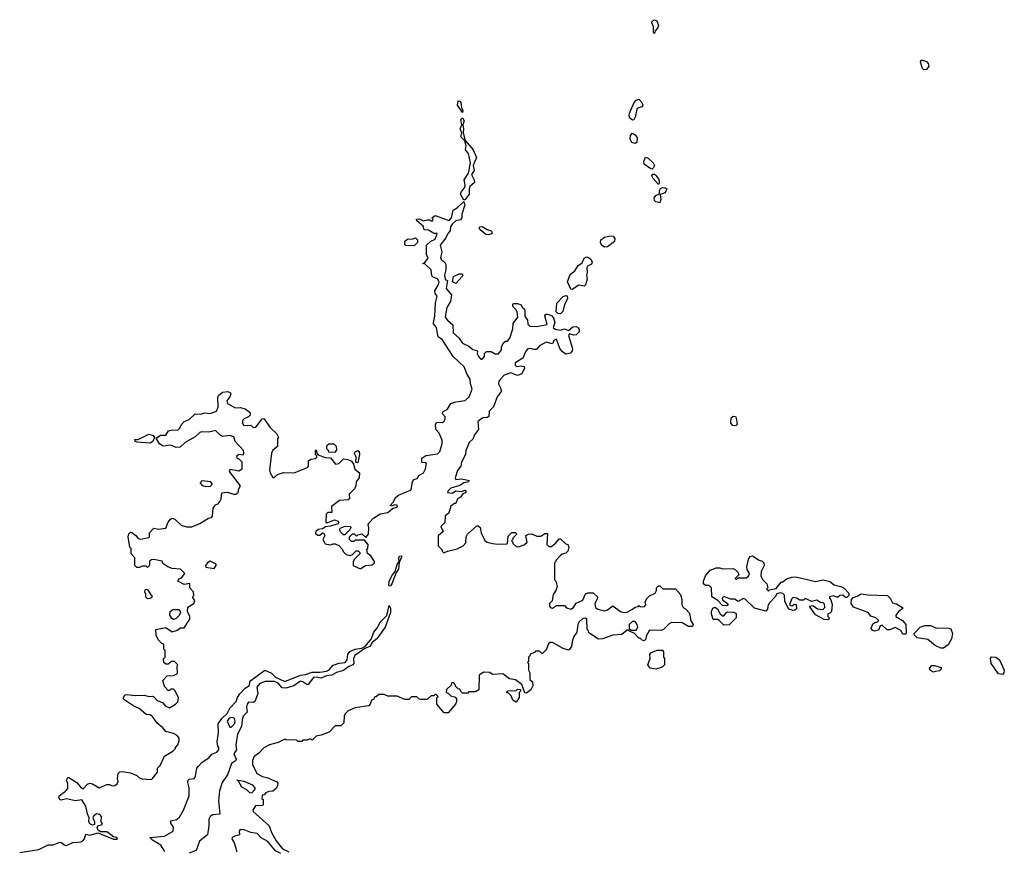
# Model space of a CAD drawing. Extents: x 2380107 to 2585170, y 384273 to 546161.
# Tile 143 of 256: x 2464448 to 2471980, y 513080 to 519439. Entities that reach past the tile are written whole.
import ezdxf

# ---------------------------------------------------------------- set-up
doc = ezdxf.new("R2010")
doc.units = 0

msp = doc.modelspace()

# ---------------------------------------------------------------- linework, layer by layer
at = {"layer": '0CON05XD'}
for points in [[(2469305, 519334), (2469297.5, 519345), (2469297.5, 519385), (2469283.1, 519415), (2469285, 519428), (2469305, 519439.4), (2469321.9, 519431.9), (2469334, 519395), (2469327.5, 519375), (2469308, 519355), (2469305, 519334)], [(2471365, 519056), (2471354.4, 519065), (2471338.6, 519115), (2471345, 519133.3), (2471385, 519118.8), (2471396.7, 519105), (2471403.8, 519085), (2471385, 519058), (2471365, 519056)], [(2467835, 518730), (2467796, 518785), (2467802, 518818), (2467815.6, 518815.6), (2467822, 518805), (2467827.5, 518767.5), (2467837.5, 518745), (2467835, 518730)], [(2469135, 518670.6), (2469115, 518687.5), (2469110, 518705), (2469113.5, 518725), (2469149.4, 518805), (2469165, 518822.9), (2469185, 518831.2), (2469206.5, 518805), (2469214.4, 518785), (2469207.4, 518772.6), (2469176.4, 518763.6), (2469168.1, 518755), (2469155.4, 518694.6), (2469145, 518672.5), (2469135, 518670.6)], [(2467845, 518060), (2467820.8, 518105), (2467827.5, 518125), (2467854.3, 518155), (2467856.9, 518175), (2467847.5, 518215), (2467880.6, 518265), (2467896, 518344), (2467880.6, 518415), (2467859.2, 518445), (2467864.2, 518475), (2467853.6, 518513.6), (2467822.7, 518542.7), (2467830, 518575), (2467817.5, 518605), (2467830, 518635), (2467823.1, 518675), (2467835, 518690), (2467848.6, 518665), (2467838.8, 518635), (2467844.2, 518605), (2467840, 518575), (2467856.7, 518516.7), (2467916.7, 518445), (2467941.2, 518385), (2467916, 518325), (2467923.3, 518285), (2467904.3, 518255.7), (2467924, 518215), (2467926, 518194), (2467892, 518165), (2467886, 518145), (2467887.5, 518105), (2467855, 518063.3), (2467845, 518060)], [(2469155, 518491.4), (2469130.6, 518500.6), (2469118.8, 518525), (2469120.5, 518555), (2469135, 518572.5), (2469155, 518560), (2469170.4, 518535), (2469168.6, 518501.4), (2469155, 518491.4)], [(2469285, 518295.8), (2469275, 518298.1), (2469223.9, 518333.9), (2469221.9, 518355), (2469235, 518387.5), (2469255, 518380), (2469294.4, 518345), (2469303.1, 518325), (2469295, 518303.8), (2469285, 518295.8)], [(2469335, 518179.2), (2469293.1, 518225), (2469284.4, 518245), (2469291.7, 518258.3), (2469305, 518257.5), (2469315, 518249.2), (2469335, 518221.2), (2469342.2, 518195), (2469335, 518179.2)], [(2469345, 518040), (2469315, 518045.7), (2469305, 518056.7), (2469301.7, 518078.3), (2469315, 518094.2), (2469342.5, 518107.5), (2469343.1, 518133.1), (2469350.7, 518149.3), (2469364.4, 518155.6), (2469385, 518154.2), (2469397.5, 518145), (2469385, 518116), (2469347.5, 518102.5), (2469353.1, 518065), (2469345, 518040)], [(2467095, 515480), (2467117.5, 515505), (2467120, 515555), (2467112.5, 515575), (2467115, 515587.5), (2467155, 515628), (2467205, 515660.8), (2467265, 515671.4), (2467299.3, 515700.7), (2467337.5, 515715), (2467336.4, 515726.4), (2467315, 515730), (2467295, 515720), (2467282.5, 515725), (2467307, 515753), (2467322.5, 515785), (2467345, 515803.3), (2467442.5, 515845), (2467451.7, 515908.3), (2467465, 515922.5), (2467488.3, 515931.7), (2467500, 515955), (2467537.5, 515975), (2467552.5, 516005), (2467560, 516045), (2467551.7, 516051.7), (2467523.3, 516053.3), (2467524.1, 516085.9), (2467555, 516106.7), (2467645, 516120), (2467662.3, 516137.7), (2467680, 516195), (2467678.8, 516225), (2467657, 516277), (2467632.5, 516305), (2467630, 516345), (2467638.3, 516361.7), (2467681.7, 516358.3), (2467695, 516370), (2467702.5, 516385), (2467701.7, 516401.7), (2467682.5, 516425), (2467685, 516440), (2467719.3, 516460.7), (2467746.4, 516503.6), (2467785, 516516.7), (2467855, 516527.5), (2467886, 516555), (2467908.8, 516615), (2467896.2, 516655), (2467895, 516690), (2467870, 516725), (2467848, 516785), (2467809.7, 516819.7), (2467764.4, 516864.4), (2467679.4, 516995), (2467652.3, 517012.3), (2467645.4, 517025), (2467635.5, 517085), (2467613.8, 517113.8), (2467613.3, 517125), (2467622.7, 517172.7), (2467628.5, 517275), (2467641.2, 517325), (2467626.2, 517346.2), (2467622.5, 517365), (2467651.5, 517415), (2467656.7, 517435), (2467645, 517456.9), (2467611.4, 517471.4), (2467601.7, 517481.7), (2467595, 517526.2), (2467549.3, 517569.3), (2467532.5, 517575), (2467545, 517580), (2467572.5, 517615), (2467560, 517645), (2467560, 517715), (2467593.8, 517746.2), (2467625, 517761.2), (2467641.7, 517801.7), (2467635, 517810), (2467625, 517802.5), (2467608.3, 517808.3), (2467575, 517830), (2467541.7, 517831.7), (2467535, 517860), (2467485, 517900), (2467482.5, 517915), (2467505, 517917.5), (2467535, 517900), (2467565, 517910), (2467585, 517910), (2467595, 517900), (2467605, 517900), (2467610, 517915), (2467600, 517925), (2467625, 517942.5), (2467725, 517906), (2467735, 517907.5), (2467751.4, 517925), (2467765, 517983.8), (2467797.4, 518002.6), (2467845, 518050), (2467854.3, 518024.3), (2467831.3, 517951.3), (2467830, 517925), (2467821.2, 517908.8), (2467785, 517902.5), (2467755, 517876.2), (2467742.5, 517855), (2467740, 517825), (2467723.3, 517805), (2467708.3, 517771.7), (2467664.3, 517715), (2467676, 517665), (2467667.5, 517615), (2467673.6, 517603.6), (2467698.3, 517588.3), (2467707.5, 517567.5), (2467707, 517527), (2467697.1, 517485), (2467703.9, 517453.9), (2467720, 517445), (2467710, 517385), (2467750, 517335), (2467742.5, 517285), (2467715, 517237.5), (2467703.8, 517165), (2467720.7, 517140.7), (2467762.5, 517105), (2467764.2, 517045), (2467806, 517006), (2467835, 516966.7), (2467883.8, 516943.8), (2467915, 516917.5), (2467945, 516910), (2467950, 516905), (2467947.5, 516885), (2467957.5, 516865), (2467975, 516842.5), (2467985, 516842.5), (2468002.5, 516865), (2468003, 516887), (2468018.3, 516901.7), (2468055, 516903.3), (2468085, 516883.3), (2468110, 516885), (2468132.5, 516915), (2468132.5, 516935), (2468147.5, 516965), (2468165, 516980), (2468178.3, 516981.7), (2468197, 517003), (2468220, 517075), (2468222.5, 517115), (2468257.5, 517165), (2468252.5, 517202.5), (2468245, 517220), (2468220, 517245), (2468220, 517265), (2468225, 517270), (2468255, 517270), (2468285, 517260), (2468291.7, 517241.7), (2468310, 517225), (2468311.7, 517211.7), (2468313, 517173), (2468331.7, 517141.7), (2468335, 517110), (2468350, 517095), (2468405, 517094.2), (2468482.5, 517107.5), (2468465.7, 517174.3), (2468472.7, 517187.3), (2468485, 517188.1), (2468516.7, 517176.8), (2468530.6, 517160.6), (2468541.9, 517125), (2468530, 517085), (2468545, 517073.3), (2468585, 517065.7), (2468615, 517074.4), (2468645, 517063.3), (2468680.4, 517089.6), (2468705, 517092.9), (2468722.7, 517082.7), (2468729.2, 517055), (2468705, 517030), (2468685, 517026.5), (2468655, 517036.7), (2468646.7, 517025), (2468675.8, 516925.8), (2468673.2, 516906.8), (2468661.4, 516888.6), (2468625, 516882.5), (2468600.3, 516900.3), (2468580, 516925), (2468555, 516997.5), (2468533.6, 516986.4), (2468525, 516960), (2468475, 516972.5), (2468425, 516946.2), (2468401.7, 516918.3), (2468383.3, 516916.7), (2468355, 516925.6), (2468335, 516922.9), (2468320, 516905), (2468298, 516852), (2468237.5, 516815), (2468238.3, 516798.3), (2468248.3, 516788.3), (2468285, 516792.5), (2468308.3, 516788.3), (2468310, 516775), (2468288.3, 516731.7), (2468255, 516717.5), (2468205, 516740), (2468155, 516721.2), (2468125, 516691.2), (2468113.3, 516675), (2468111.2, 516655), (2468129.3, 516619.3), (2468130, 516595), (2468100, 516555), (2468072.3, 516477.7), (2468040, 516445), (2468036.2, 516403.8), (2468025, 516396.7), (2467990, 516395), (2467953, 516367), (2467957.5, 516305), (2467926.7, 516265), (2467915, 516232.5), (2467887.5, 516205), (2467875, 516180), (2467860, 516145), (2467857.5, 516115), (2467828.8, 516055), (2467823.3, 516025), (2467798.3, 515991.7), (2467778.8, 515935), (2467783.8, 515923.8), (2467828.3, 515928.3), (2467890, 515915), (2467875, 515903.5), (2467845, 515897.8), (2467815, 515876.9), (2467745, 515858.1), (2467722.5, 515835), (2467720, 515825), (2467755, 515819.2), (2467785, 515836.7), (2467828, 515832), (2467855, 515842.5), (2467862.5, 515835), (2467855, 515822.5), (2467836.7, 515813.3), (2467821.2, 515788.8), (2467797.5, 515775), (2467785, 515740), (2467775, 515740), (2467745, 515720), (2467730, 515665), (2467702.5, 515645), (2467700, 515595), (2467670, 515565), (2467687.5, 515525), (2467648.3, 515491.7), (2467650, 515415), (2467678.3, 515388.3), (2467680, 515375), (2467691.7, 515361.7), (2467720, 515375), (2467795, 515392.5), (2467840, 515415), (2467861.7, 515438.3), (2467862.5, 515485), (2467872.5, 515505), (2467945, 515570), (2467955, 515570), (2467970, 515555), (2467977.5, 515515), (2468007, 515457), (2468025, 515443.3), (2468063.6, 515433.6), (2468105, 515427.5), (2468175, 515430), (2468180, 515435), (2468185, 515490), (2468213, 515517), (2468237, 515517), (2468250, 515505), (2468220, 515475), (2468220, 515465), (2468210, 515455), (2468220, 515445), (2468220, 515435), (2468245, 515410), (2468265, 515407.5), (2468310, 515425), (2468330, 515445), (2468320, 515495), (2468340, 515505), (2468365, 515507.5), (2468405, 515490), (2468435, 515490), (2468465, 515510), (2468485, 515510), (2468480, 515425), (2468495, 515410), (2468515, 515410), (2468533, 515427), (2468545, 515430), (2468575, 515470), (2468585, 515470), (2468625, 515430), (2468640, 515425), (2468650, 515405), (2468640, 515375), (2468625, 515360), (2468598.3, 515351.7), (2468581.7, 515338.3), (2468550, 515305), (2468550, 515295), (2468540, 515285), (2468540, 515155), (2468550, 515145), (2468560, 515105), (2468550, 515075), (2468530, 515045), (2468520, 514995), (2468500, 514975), (2468500, 514955), (2468511.7, 514941.7), (2468525, 514940), (2468555, 514960), (2468615, 514960), (2468631.7, 514941.7), (2468665, 514932.5), (2468685, 514943.3), (2468705, 514977.5), (2468755, 515000), (2468775, 515050), (2468795, 515057.5), (2468835, 515057.5), (2468867, 515027), (2468867.5, 515015), (2468847.5, 514972.5), (2468853.3, 514945), (2468871.2, 514931.2), (2468925, 514920), (2468945, 514926.7), (2468985, 514957.5), (2469043.9, 514913.9), (2469067, 514907), (2469095, 514907.5), (2469135, 514932.5), (2469155, 514947.5), (2469178.3, 514951.7), (2469185, 514960), (2469195, 514950), (2469228.3, 514951.7), (2469237.5, 514965), (2469233, 514987), (2469247.5, 515015), (2469265, 515032.5), (2469310, 515055), (2469320, 515075), (2469320, 515095), (2469335, 515110), (2469345, 515110), (2469368.3, 515088.3), (2469465, 515087.5), (2469502.5, 515045), (2469512.5, 515005), (2469512.5, 514965), (2469523.3, 514943.3), (2469540, 514935), (2469571.7, 514901.7), (2469583, 514843), (2469600, 514815), (2469595, 514800), (2469565, 514800), (2469515, 514827.5), (2469435, 514830), (2469415, 514820), (2469373, 514777), (2469355, 514767.5), (2469265, 514770), (2469240, 514725), (2469237, 514703), (2469225, 514690), (2469210, 514695), (2469195, 514710), (2469185, 514710), (2469148.3, 514748.3), (2469115, 514760), (2469105, 514770), (2469095, 514770), (2469055, 514737.5), (2468985, 514732.5), (2468906.4, 514703.6), (2468875, 514702.5), (2468801.7, 514751.7), (2468800, 514765), (2468790, 514775), (2468786.7, 514855), (2468775, 514863.3), (2468755, 514860), (2468727.5, 514835), (2468716.7, 514815), (2468710, 514755), (2468686.4, 514723.6), (2468673.8, 514685), (2468670, 514645), (2468655, 514622.5), (2468645, 514617.5), (2468605, 514630), (2468525, 514677.5), (2468505, 514677.5), (2468493, 514667), (2468475, 514620), (2468448.3, 514591.7), (2468441.7, 514591.7), (2468425, 514610), (2468395, 514610), (2468385, 514600), (2468351.7, 514588.3), (2468350, 514575), (2468340, 514565), (2468340, 514535), (2468332.5, 514525), (2468340, 514515), (2468340, 514465), (2468350, 514445), (2468350, 514395), (2468370, 514375), (2468372.5, 514345), (2468357.5, 514315), (2468325, 514290)], [(2468035, 517793.1), (2468015, 517796.9), (2467968, 517835), (2467963.8, 517845), (2467970, 517855), (2467985, 517858), (2468024.6, 517834.6), (2468056.7, 517825), (2468063.3, 517805), (2468035, 517793.1)], [(2467465, 517710), (2467403, 517713), (2467393, 517723), (2467393.3, 517745), (2467415, 517760), (2467455, 517762.5), (2467475, 517770), (2467490, 517755), (2467490, 517735), (2467465, 517710)], [(2468920.8, 517700.8), (2468901.5, 517711.5), (2468890.5, 517735), (2468894.5, 517755.5), (2468922.7, 517777.3), (2468965, 517787.1), (2468988, 517785), (2469001.8, 517765), (2468997.7, 517742.3), (2468945, 517702.5), (2468920.8, 517700.8)], [(2468675, 517376.7), (2468665, 517377.5), (2468637.5, 517435), (2468652.7, 517477.3), (2468664.5, 517495.5), (2468695, 517520), (2468721.3, 517558.7), (2468750, 517580), (2468765, 517616.2), (2468784.2, 517625.8), (2468800, 517620), (2468817.1, 517607.1), (2468828, 517585), (2468821.1, 517568.9), (2468791.2, 517555), (2468785.7, 517545), (2468789.2, 517505), (2468784, 517485), (2468790, 517455), (2468775, 517412.5), (2468765, 517402.5), (2468725, 517410), (2468675, 517376.7)], [(2467785, 517422.5), (2467760, 517435), (2467767.5, 517475), (2467810, 517495), (2467830, 517495), (2467836.7, 517485), (2467832.5, 517475), (2467785, 517422.5)], [(2468585, 517190.8), (2468565, 517193.1), (2468550.6, 517205), (2468557.8, 517272.2), (2468605, 517322.2), (2468625, 517330), (2468636.9, 517326.9), (2468638, 517305), (2468615, 517262.5), (2468602.9, 517207.1), (2468585, 517190.8)], [(2464447.9, 513072.1), (2464595, 513092.9), (2464665, 513130), (2464705, 513130), (2464755, 513150), (2464768.3, 513148.3), (2464789.3, 513129.3), (2464805, 513123.8), (2464855, 513146.7), (2464915, 513152.5), (2464930.7, 513159.3), (2464943.3, 513175), (2464955, 513210), (2464985, 513203.3), (2465045, 513220.8), (2465165, 513173.3), (2465196.4, 513173.6), (2465190, 513185), (2465165, 513190), (2465115, 513230), (2465065, 513230), (2465046, 513245), (2465041.2, 513258.8), (2465046.4, 513273.6), (2465080, 513285), (2465080, 513295), (2465070, 513305), (2465072.5, 513345), (2465060.7, 513360.7), (2465035, 513366.7), (2465011.7, 513348.3), (2465006.7, 513335), (2465020, 513305), (2465020, 513285), (2465005, 513278.8), (2464985, 513290), (2464978, 513305), (2464980, 513335), (2464966.1, 513366.1), (2464953.3, 513425), (2464922.5, 513472.5), (2464875, 513465.8), (2464805, 513480), (2464765, 513472), (2464755, 513476.7), (2464746.2, 513495), (2464750, 513505), (2464799.3, 513540.7), (2464815, 513560), (2464816, 513596), (2464806.2, 513625), (2464815, 513643.3), (2464825, 513643.8), (2464885.6, 513605.6), (2464918.8, 513565), (2464933, 513557), (2464967, 513593), (2464985, 513600), (2465005, 513596.2), (2465055, 513566.2), (2465115, 513590), (2465135, 513590), (2465155, 513580), (2465175, 513582.5), (2465192.5, 513595), (2465202.5, 513615), (2465196.7, 513635), (2465202.5, 513675), (2465215, 513687.5), (2465235, 513690), (2465295, 513680), (2465345, 513660), (2465360, 513645), (2465385, 513633.3), (2465455, 513630), (2465463, 513637), (2465502.5, 513685), (2465502.5, 513715), (2465522.5, 513735), (2465555, 513807.5), (2465620, 513845), (2465640, 513865), (2465640, 513875), (2465657, 513893), (2465667.5, 513925), (2465666.7, 513945), (2465652.5, 513965), (2465625, 513981.2), (2465565, 513996.7), (2465543.3, 514025), (2465500.5, 514060.5), (2465465, 514111.2), (2465445, 514123.8), (2465416.4, 514126.4), (2465362.3, 514172.3), (2465320.3, 514190.3), (2465252.5, 514235), (2465242.5, 514245), (2465242.5, 514255), (2465252.5, 514275), (2465265, 514280), (2465335, 514270.8), (2465403.6, 514273.6), (2465435, 514263.8), (2465463, 514267), (2465475, 514262.5), (2465497.5, 514235), (2465525, 514223.3), (2465542.5, 514215), (2465561.7, 514191.7), (2465595, 514177.5), (2465640, 514205), (2465657, 514223), (2465663.3, 514255), (2465635, 514310), (2465625, 514320), (2465605, 514320), (2465595, 514310), (2465585, 514310), (2465555, 514340), (2465542.5, 514385), (2465575, 514422.5), (2465625, 514423.3), (2465655, 514440), (2465652.5, 514495), (2465657.5, 514505), (2465631.7, 514531.7), (2465608.3, 514531.7), (2465585, 514510), (2465565, 514510), (2465550, 514525), (2465548.3, 514551.7), (2465560, 514565), (2465560, 514615), (2465550, 514625), (2465550, 514665), (2465535, 514670), (2465510, 514695), (2465493, 514733), (2465490, 514775), (2465565, 514792.5), (2465615, 514757.5), (2465655, 514770), (2465675, 514790), (2465705, 514790), (2465750, 514855), (2465750, 514875), (2465732.5, 514915), (2465733, 514947), (2465780, 514975), (2465787.5, 514995), (2465770, 515025), (2465780, 515035), (2465777.5, 515065), (2465750, 515095), (2465748.3, 515128.3), (2465705, 515120), (2465657.5, 515145), (2465665, 515162.5), (2465685, 515170), (2465712.5, 515205), (2465678.3, 515238.3), (2465615, 515243.3), (2465580, 515255), (2465541.7, 515281.7), (2465538.3, 515298.3), (2465475, 515312.5), (2465455, 515310), (2465441.7, 515298.3), (2465440, 515265), (2465425, 515250), (2465415, 515260), (2465385, 515260), (2465365, 515250), (2465345, 515250), (2465330, 515265), (2465330, 515325), (2465300, 515355), (2465300, 515395), (2465290, 515405), (2465277.5, 515485), (2465281.7, 515508.3), (2465295, 515520), (2465305, 515517.5), (2465336, 515496), (2465355, 515472.5), (2465375, 515467.5), (2465435, 515480), (2465440, 515485), (2465440, 515515), (2465475, 515550), (2465513, 515543), (2465565, 515550), (2465583.8, 515596.2), (2465600.7, 515619.3), (2465615, 515627.5), (2465635, 515620), (2465683.9, 515573.9), (2465725, 515560), (2465745, 515560), (2465765, 515562.5), (2465825, 515587.5), (2465893, 515627), (2465915, 515632.5), (2465922.5, 515645), (2465927.5, 515705), (2465945, 515730), (2465965, 515737.5), (2465980, 515755), (2465990, 515775), (2465995, 515820), (2466035, 515826.7), (2466085, 515810), (2466105, 515810), (2466121.7, 515828.3), (2466123, 515847), (2466137.5, 515875), (2466052.5, 515985), (2466058.3, 516001.7), (2466125, 515990), (2466150, 516005), (2466150, 516055), (2466125, 516080), (2466115, 516080), (2466110, 516105), (2466125, 516117.5), (2466158.3, 516111.7), (2466162.5, 516125), (2466158.8, 516145), (2466096.7, 516215), (2466085, 516250), (2466055, 516258.8), (2466002.7, 516252.7), (2465982.5, 516262.5), (2465945, 516297.5), (2465895, 516286), (2465842.3, 516287.7), (2465825, 516283.3), (2465790.7, 516249.3), (2465715, 516206.2), (2465675, 516171.2), (2465645, 516168.8), (2465605, 516186.2), (2465545, 516178.8), (2465516.7, 516195), (2465491.7, 516238.3), (2465525, 516263.3), (2465565, 516263.3), (2465587.5, 516295), (2465616.4, 516303.6), (2465658.3, 516301.7), (2465673.3, 516315), (2465686.7, 516345), (2465705, 516367.5), (2465745, 516382.5), (2465790, 516425), (2465833, 516423), (2465865, 516433.3), (2465905, 516426.7), (2465952.5, 516445), (2465967, 516477), (2465962.5, 516555), (2465967.5, 516565), (2465998.3, 516591.7), (2466040, 516595), (2466060, 516585), (2466063.3, 516575), (2466056.7, 516555), (2466032.5, 516525), (2466037.5, 516505), (2466095, 516472.5), (2466135, 516473.3), (2466173.6, 516463.6), (2466210, 516435), (2466210, 516415), (2466198.3, 516401.7), (2466165, 516387.5), (2466153.3, 516375), (2466151.2, 516355), (2466162.5, 516335), (2466215, 516337.5), (2466235, 516320), (2466255, 516322.5), (2466301.7, 516388.3), (2466315, 516390), (2466365, 516320), (2466412.5, 516275), (2466427.5, 516245), (2466420, 516235), (2466420, 516175), (2466385, 516147.5), (2466373.3, 516125), (2466360, 515995), (2466363.3, 515975), (2466385, 515937.5), (2466395, 515937.5), (2466419.3, 515960.7), (2466465, 515977.5), (2466546.4, 515973.6), (2466650, 516015), (2466657.5, 516025), (2466657.5, 516065), (2466675, 516077.5), (2466707, 516083), (2466720, 516095), (2466720, 516105), (2466710, 516115), (2466710, 516145), (2466715, 516150), (2466720, 516125), (2466731.7, 516111.7), (2466785, 516092.5), (2466825, 516090), (2466865, 516040), (2466890, 516045), (2466925, 516080), (2466957, 516077), (2466985, 516062.5), (2467001.7, 516041.7), (2467011.2, 516001.2), (2467048.1, 515975), (2467045, 515936.7), (2467022.5, 515905), (2467020, 515875), (2467008.3, 515851.7), (2466968.3, 515811.7), (2466970, 515775), (2466961.7, 515768.3), (2466895, 515762.5), (2466833, 515717), (2466835, 515670), (2466805, 515670), (2466793, 515657), (2466790, 515595), (2466805, 515593.3), (2466855, 515614.3), (2466883.3, 515605), (2466888.8, 515595), (2466881.2, 515585), (2466825, 515565.8), (2466788, 515562), (2466765, 515546.2), (2466730, 515540), (2466713.8, 515525), (2466711.2, 515511.2), (2466728.3, 515498.3), (2466743.6, 515496.4), (2466764.2, 515515.8), (2466775, 515513.3), (2466781.2, 515495), (2466767.5, 515465), (2466785, 515430), (2466825, 515422.5), (2466845, 515432.5), (2466861.7, 515431.7), (2466888.3, 515418.3), (2466918.3, 515388.3), (2466921.7, 515371.7), (2466945, 515350), (2466977, 515343), (2466995, 515350), (2467021.7, 515378.3), (2467038.3, 515378.3), (2467050, 515365), (2467050, 515355), (2467010, 515315), (2467000, 515295), (2467000, 515265), (2467047, 515243), (2467057, 515243), (2467093.6, 515266.4), (2467145, 515270), (2467162.5, 515285), (2467162.5, 515295), (2467135, 515340), (2467108.3, 515358.3), (2467102.5, 515385), (2467111.7, 515398.3), (2467112.5, 515425), (2467085, 515460), (2467015, 515460), (2467005, 515450), (2466985, 515450), (2466970, 515465), (2466970, 515485), (2466995, 515507.5), (2467007, 515507), (2467025, 515490), (2467035, 515500), (2467065, 515507.5), (2467095, 515480)], [(2469925, 516333.8), (2469902.5, 516335), (2469888.8, 516355), (2469891.2, 516395), (2469905, 516408.8), (2469922.5, 516405), (2469928.8, 516395), (2469936.7, 516345), (2469925, 516333.8)], [(2465445, 516201.2), (2465345, 516207.5), (2465332.5, 516215), (2465330, 516230), (2465355, 516230), (2465435, 516268.8), (2465468.8, 516258.8), (2465480, 516245), (2465467.5, 516215), (2465445, 516201.2)], [(2466855, 516130), (2466811.7, 516131.7), (2466810, 516145), (2466798.3, 516158.3), (2466797.5, 516175), (2466801.7, 516188.3), (2466813, 516197), (2466850, 516195), (2466868.3, 516178.3), (2466871.7, 516148.3), (2466855, 516130)], [(2467035, 516050), (2467020, 516055), (2467022.5, 516095), (2467010, 516125), (2467014.1, 516135.9), (2467035, 516146), (2467045, 516136.7), (2467048.1, 516115), (2467035, 516050)], [(2465875, 515867.5), (2465850, 515875), (2465832, 515895), (2465835, 515907.5), (2465845, 515916), (2465905, 515907.5), (2465920, 515885), (2465905, 515868.8), (2465875, 515867.5)], [(2466935, 515500), (2466925, 515500), (2466902.7, 515522.7), (2466896, 515535), (2466899.4, 515550.6), (2466937.3, 515567.3), (2466977.5, 515565), (2466980, 515555), (2466972.3, 515537.7), (2466935, 515500)], [(2465935, 515243.3), (2465950.8, 515265), (2465951.2, 515275), (2465905, 515297.5), (2465884.1, 515285.9), (2465870, 515265), (2465872, 515252), (2465935, 515243.3)], [(2467275, 515107.5), (2467272, 515115), (2467274.4, 515145), (2467300, 515195), (2467320.7, 515219.3), (2467335, 515272.5), (2467350, 515295), (2467348, 515325), (2467353.8, 515336.2), (2467365, 515340), (2467370, 515335), (2467351.7, 515288.3), (2467345, 515237.5), (2467327.7, 515212.3), (2467295.8, 515125), (2467285, 515111.2), (2467275, 515107.5)], [(2470635, 514850), (2470603, 514853), (2470535, 514887.5), (2470490, 514955), (2470515, 514960), (2470550, 514935), (2470591.7, 514928.3), (2470606.7, 514945), (2470605, 514970), (2470595, 514980), (2470575, 514983.3), (2470545, 515000), (2470505, 514990), (2470465, 515010), (2470455, 515010), (2470445, 515000), (2470415, 515000), (2470392.5, 515015), (2470365, 515020.6), (2470350.9, 515009.1), (2470337.5, 514965), (2470355, 514957.5), (2470375, 514970), (2470388.3, 514968.3), (2470390, 514935), (2470377, 514923), (2470365, 514922.5), (2470335, 514932.5), (2470323.9, 514943.9), (2470301.7, 514991.7), (2470298.3, 515038.3), (2470285, 515052.5), (2470265, 515057.5), (2470240.7, 515049.3), (2470226.7, 515025), (2470181.9, 514978.1), (2470170, 514955), (2470167.3, 514932.7), (2470155, 514916.2), (2470070.3, 514940.3), (2469998.9, 515008.9), (2469985, 515014), (2469945, 514991.2), (2469915, 515007.5), (2469885, 515007.5), (2469835, 515027.5), (2469822.5, 515015), (2469823.9, 515003.9), (2469862.5, 514975), (2469867.5, 514965), (2469853.6, 514956.4), (2469825, 514960), (2469788.8, 514998.8), (2469742.5, 515025), (2469740, 515095), (2469721.7, 515111.7), (2469695, 515112.5), (2469680, 515125), (2469680, 515145), (2469693, 515187), (2469730.7, 515229.3), (2469775, 515247.5), (2469803, 515247), (2469825, 515240), (2469905, 515243.3), (2469923.6, 515233.6), (2469942.5, 515215), (2469950, 515195), (2469920, 515165), (2469925, 515160), (2469935, 515160), (2469945, 515170), (2470005, 515172.5), (2470022.5, 515185), (2470030, 515205), (2470013.8, 515233.8), (2470010, 515255), (2470022, 515315), (2470035.9, 515334.1), (2470055, 515338.8), (2470105, 515306.2), (2470128.3, 515298.3), (2470140, 515285), (2470143.8, 515265), (2470121.2, 515218.8), (2470116.7, 515185), (2470133.3, 515155), (2470162.5, 515125), (2470170, 515095), (2470160, 515085), (2470175, 515070), (2470185, 515080), (2470235, 515090), (2470275, 515140), (2470285, 515140), (2470315, 515162.5), (2470353.9, 515176.1), (2470385, 515178.8), (2470535, 515143.3), (2470595, 515156.7), (2470645, 515142.5), (2470678.3, 515118.3), (2470730, 515105), (2470755, 515092.5), (2470790, 515055), (2470790, 515035), (2470775, 515020), (2470765, 515020), (2470745, 515037.5), (2470723, 515037), (2470705, 515020), (2470675, 515032.5), (2470643.6, 515026.4), (2470642.5, 515015), (2470653.8, 515003.8), (2470663.6, 514966.4), (2470657, 514913), (2470645, 514900), (2470630, 514895), (2470630, 514875), (2470640, 514865), (2470635, 514850)], [(2465425, 515010), (2465413, 515023), (2465413.3, 515045), (2465404.2, 515065), (2465410, 515085), (2465425, 515083.3), (2465450, 515040), (2465460, 515035), (2465458.3, 515021.7), (2465445, 515012.5), (2465425, 515010)], [(2471225, 514740), (2471205, 514740), (2471189.3, 514769.3), (2471145, 514792.5), (2471105, 514772.5), (2471083, 514773), (2471045, 514810), (2471030, 514805), (2471018.3, 514771.7), (2470986.7, 514763.3), (2470975, 514767.5), (2470962.5, 514785), (2470975, 514820), (2470995, 514832.5), (2471007, 514833), (2471020, 514845), (2470997.5, 514865), (2470959.3, 514879.3), (2470937.5, 514905), (2470827, 514947), (2470807.5, 514975), (2470810, 515005), (2470825, 515020), (2470855, 515030), (2470885, 515050), (2470935, 515040), (2471085.8, 515035.8), (2471106.7, 515015), (2471125, 514980), (2471155, 514972.5), (2471200, 514945), (2471200, 514935), (2471173.6, 514916.4), (2471150, 514885), (2471150, 514875), (2471201.2, 514845), (2471227.5, 514815), (2471230, 514745), (2471225, 514740)], [(2465558.3, 513078.3), (2465527.1, 513127.1), (2465464, 513165), (2465442.5, 513185), (2465555.4, 513194.6), (2465621.2, 513235), (2465624, 513265), (2465604, 513295), (2465605, 513312.5), (2465646.6, 513323.4), (2465670, 513340), (2465700.5, 513395), (2465744.6, 513505.4), (2465745.6, 513565), (2465734.5, 513605), (2465736, 513625), (2465745, 513632.5), (2465783.2, 513636.8), (2465792.2, 513655), (2465803.1, 513715), (2465815, 513731.2), (2465845, 513760.8), (2465895.9, 513794.1), (2465917, 513823), (2465955, 513837.5), (2465972.5, 513855), (2465972.5, 513875), (2465963.8, 513885), (2465958.3, 513918.3), (2465968, 513985), (2465966.3, 514053.7), (2465994.5, 514095), (2466036.2, 514133.8), (2466056.5, 514173.5), (2466103.8, 514225), (2466113.8, 514256.2), (2466132.5, 514285), (2466172.3, 514327.7), (2466205, 514347.5), (2466208.8, 514375), (2466216.2, 514385), (2466323.8, 514466.2), (2466375, 514441.2), (2466405, 514412), (2466475, 514379.2), (2466595, 514426), (2466635, 514432), (2466685, 514450), (2466745, 514449.2), (2466795, 514457.5), (2466815, 514468.8), (2466846.1, 514503.9), (2466891.7, 514518.3), (2466937.3, 514522.7), (2466953.8, 514545), (2466958.8, 514585), (2466973, 514607), (2467015, 514625.8), (2467066.4, 514633.6), (2467092.3, 514647.7), (2467137.9, 514702.1), (2467157.5, 514755), (2467186.8, 514793.2), (2467205, 514831.2), (2467257.7, 514882.3), (2467275, 514960), (2467285, 514940), (2467285.7, 514905), (2467243.8, 514795), (2467180.8, 514705), (2467144.2, 514675.8), (2467125.8, 514645), (2467088.3, 514631.7), (2467011.5, 514578.5), (2467001.9, 514555), (2467004, 514515), (2466996.2, 514505), (2466965, 514492.9), (2466925, 514463.1), (2466872.7, 514447.3), (2466835, 514427.5), (2466795, 514420.8), (2466755, 514404), (2466715, 514410.8), (2466695, 514408), (2466655, 514356.7), (2466645, 514356.2), (2466615, 514376.2), (2466595, 514380), (2466545, 514345.8), (2466485, 514328), (2466455, 514331.2), (2466425, 514366.2), (2466397.7, 514377.7), (2466325, 514378), (2466285, 514363.3), (2466262.5, 514335), (2466270, 514285), (2466247.5, 514225), (2466235, 514217.5), (2466198.3, 514221.7), (2466187.5, 514205), (2466182.5, 514185), (2466187.5, 514145), (2466157.5, 514112.5), (2466148.8, 514085), (2466145.8, 514035), (2466113.2, 513976.8), (2466101.5, 513895), (2466107.4, 513855), (2466085.8, 513825), (2466104, 513784), (2466098.5, 513771.5), (2466067.9, 513752.1), (2466038.6, 513665), (2465998, 513605), (2465976.4, 513543.6), (2465968.2, 513465), (2465980, 513365), (2465925, 513358.2), (2465903.9, 513346.1), (2465895.5, 513325), (2465895.3, 513274.7), (2465884.4, 513205.6), (2465823.1, 513156.9), (2465797.5, 513085), (2465745, 513064.5)], [(2465625, 514852.5), (2465610.7, 514860.7), (2465597.5, 514885), (2465600, 514915), (2465620.7, 514929.3), (2465668, 514928), (2465677.5, 514905), (2465667.7, 514882.3), (2465645, 514860), (2465625, 514852.5)], [(2469835, 514810), (2469800, 514845), (2469785, 514852.5), (2469753.6, 514853.6), (2469740, 514895), (2469740, 514915), (2469750.7, 514939.3), (2469765, 514946.2), (2469785, 514933.3), (2469807.5, 514895), (2469825, 514880), (2469835, 514880), (2469853.6, 514906.4), (2469865, 514912.5), (2469908.3, 514908.3), (2469929.3, 514899.3), (2469930, 514865), (2469875, 514812.5), (2469835, 514810)], [(2469165, 514770), (2469177.5, 514795), (2469172.5, 514815), (2469157, 514837), (2469135, 514837.5), (2469110, 514815), (2469110, 514785), (2469125, 514770), (2469165, 514770)], [(2471495, 514632.5), (2471450, 514655), (2471395, 514700), (2471313, 514713), (2471290, 514735), (2471290, 514745), (2471336.2, 514793.8), (2471372.3, 514807.7), (2471415, 514806), (2471455, 514790), (2471555, 514786.7), (2471570.7, 514780.7), (2471583.3, 514745), (2471576.7, 514705), (2471551.7, 514658.3), (2471515, 514633.3), (2471495, 514632.5)], [(2469315, 514473.3), (2469271.7, 514481.7), (2469252.5, 514505), (2469270, 514555), (2469267.5, 514585), (2469275, 514597.5), (2469325, 514617.5), (2469365, 514617.5), (2469372.5, 514605), (2469372.5, 514565), (2469380, 514555), (2469380, 514505), (2469361.7, 514488.3), (2469315, 514473.3)], [(2471965, 514432.5), (2471935, 514437.5), (2471880, 514515), (2471873.3, 514555), (2471881.7, 514568.3), (2471915, 514563.8), (2471943.6, 514543.6), (2471980, 514465), (2471977.5, 514445), (2471965, 514432.5)], [(2468325, 514290), (2468311.7, 514291.7), (2468290, 514355), (2468241.7, 514391.7), (2468195, 514400), (2468145, 514437.5), (2468065, 514432.5), (2468045, 514447.5), (2467995, 514450), (2467963, 514427), (2467960, 514315), (2467935, 514300), (2467885, 514300), (2467875, 514290), (2467835, 514290), (2467821.7, 514301.7), (2467815, 514320), (2467801.7, 514321.7), (2467781.7, 514341.7), (2467780, 514355), (2467768.3, 514368.3), (2467755, 514370), (2467750, 514365), (2467748.3, 514351.7), (2467711.7, 514318.3), (2467710, 514295), (2467725, 514290), (2467745, 514270), (2467778.3, 514258.3), (2467790, 514245), (2467790, 514225), (2467782.5, 514205), (2467725, 514140), (2467695, 514140), (2467640, 514205), (2467640, 514255), (2467650, 514265), (2467635, 514280), (2467625, 514280), (2467615, 514270), (2467595, 514270), (2467565, 514240), (2467515, 514240), (2467503, 514243), (2467485, 514260), (2467445, 514260), (2467425, 514240), (2467395, 514240), (2467335, 514267.5), (2467265, 514267.5), (2467235, 514280), (2467195, 514280), (2467175, 514260), (2467165, 514260), (2467155, 514240), (2467140, 514235), (2467130, 514205), (2467118.3, 514191.7), (2467015, 514177.5), (2466960, 514155), (2466940, 514135), (2466930, 514115), (2466928.3, 514061.7), (2466905, 514040), (2466861.7, 514038.3), (2466815, 513990), (2466755, 513967.5), (2466715, 513960), (2466685, 513930), (2466677.5, 513937.5), (2466665, 513937.5), (2466645, 513930), (2466615, 513930), (2466605, 513920), (2466575, 513920), (2466565, 513930), (2466485, 513932.5), (2466475, 513937.5), (2466425, 513912.5), (2466360, 513895), (2466315, 513872.5), (2466275, 513827.5), (2466242.5, 513805), (2466230, 513775), (2466230, 513745), (2466262, 513675), (2466305, 513651.2), (2466345, 513642.5), (2466415, 513610), (2466421.7, 513601.7), (2466419.3, 513580.7), (2466409.3, 513560.7), (2466385, 513540), (2466353, 513537), (2466331.7, 513528.3), (2466318.3, 513511.7), (2466301.7, 513508.3), (2466300, 513485), (2466310, 513475), (2466310, 513435), (2466305, 513430), (2466253, 513427), (2466232.5, 513395), (2466233.3, 513385), (2466355.5, 513275.5), (2466375, 513223.3), (2466409.5, 513159.5), (2466458.3, 513098.3), (2466506.2, 513075)], [(2471435, 514450), (2471412.5, 514465), (2471408.3, 514481.7), (2471425, 514500), (2471445, 514500), (2471497.5, 514485), (2471497, 514473), (2471485, 514460), (2471455, 514453.8), (2471435, 514450)], [(2468245, 514220), (2468220, 514235), (2468208.3, 514268.3), (2468188.3, 514288.3), (2468171.7, 514291.7), (2468181.7, 514308.3), (2468245, 514310), (2468255, 514320), (2468278.3, 514318.3), (2468280, 514305), (2468270, 514295), (2468270, 514255), (2468245, 514220)], [(2466065, 514030), (2466092.5, 514057.5), (2466096.7, 514075), (2466090, 514095), (2466075, 514102), (2466051.3, 514098.7), (2466035.8, 514075), (2466055, 514030), (2466065, 514030)], [(2466225, 513527.5), (2466250, 513555), (2466250, 513565), (2466232.5, 513585), (2466165, 513613.8), (2466110, 513625), (2466120, 513620), (2466145, 513572), (2466182.3, 513552.3), (2466205, 513530), (2466225, 513527.5)], [(2466445, 513063.3), (2466405, 513084), (2466345, 513153.8), (2466294.2, 513184.2), (2466265, 513215.7), (2466215, 513222.9), (2466165, 513243.8), (2466135, 513247.5), (2466127.5, 513235), (2466130, 513205), (2466093.3, 513196.7), (2466072.5, 513185), (2466070, 513175), (2466087.5, 513145), (2466106.9, 513086.9), (2466105.7, 513075)]]:
    msp.add_lwpolyline(points, dxfattribs=at)

doc.saveas('drawing.dxf')
